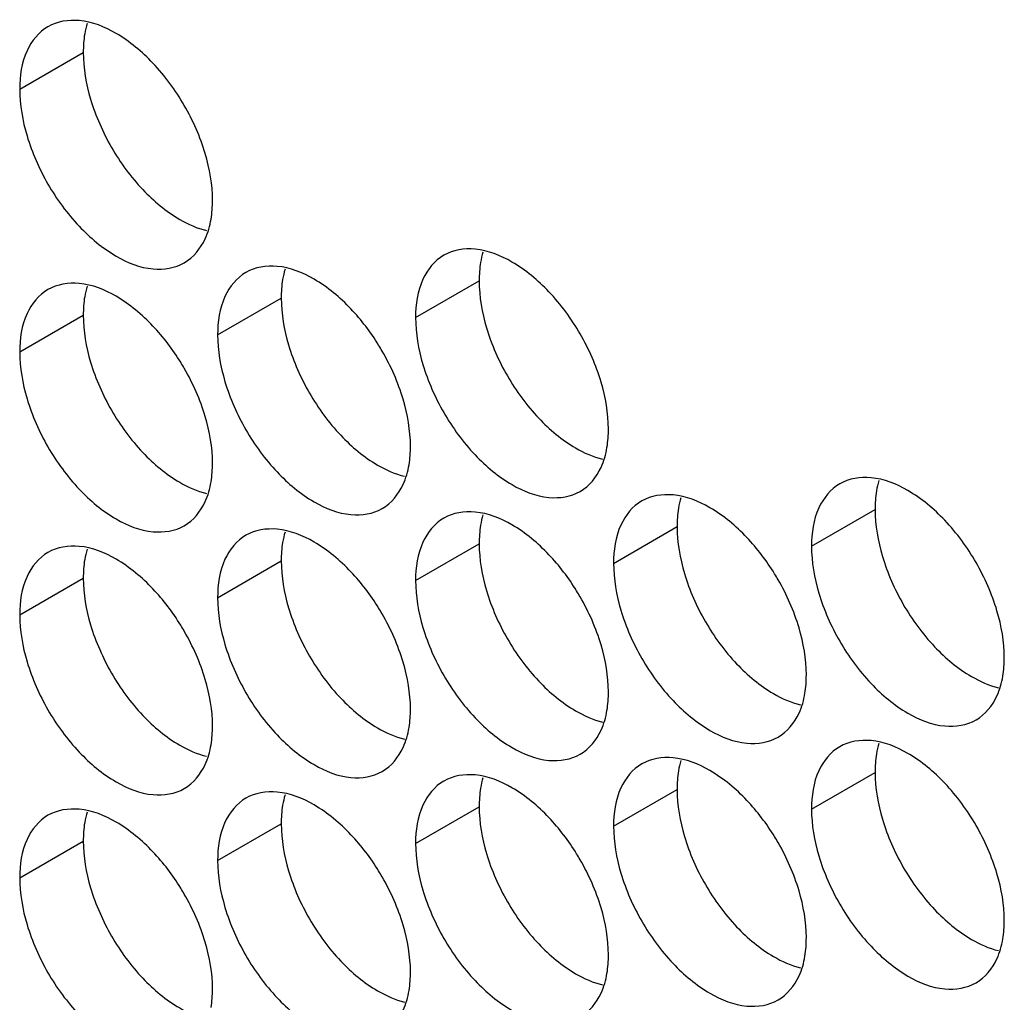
# Model space of a CAD drawing. Header units: inches. Extents: x 0 to 34, y 0 to 22.
# Tile 53 of 118: x 15.136 to 15.305, y 15.064 to 15.234. Entities that reach past the tile are written whole.
import ezdxf

# ---------------------------------------------------------------- set-up
doc = ezdxf.new("R2010")
doc.units = ezdxf.units.IN
doc.header["$LTSCALE"] = 1.87
doc.header["$MEASUREMENT"] = 0
doc.layers.get('0').update_dxf_attribs({"linetype": 'CONTINUOUS'})

msp = doc.modelspace()

# ---------------------------------------------------------------- linework, layer by layer
at = {"color": 7, "linetype": 'CONTINUOUS'}
for p, q in [((15.13554, 15.22189), (15.1465, 15.22822)), ((15.20377, 15.1825), (15.21473, 15.18882)), ((15.16965, 15.17954), (15.18061, 15.18587)), ((15.13554, 15.17658), (15.1465, 15.18291)), ((15.27201, 15.1431), (15.28297, 15.14943)), ((15.23789, 15.14014), (15.24885, 15.14647)), ((15.20377, 15.13718), (15.21473, 15.14351)), ((15.16965, 15.13422), (15.18061, 15.14055)), ((15.13554, 15.13127), (15.1465, 15.13759)), ((15.27201, 15.09778), (15.28297, 15.10411)), ((15.23789, 15.09482), (15.24885, 15.10115)), ((15.20377, 15.09187), (15.21473, 15.0982)), ((15.16965, 15.08891), (15.18061, 15.09524)), ((15.13554, 15.08595), (15.1465, 15.09228))]:
    msp.add_line(p, q, dxfattribs=at)
for points in [[(15.14579, 15.2337), (15.14394, 15.23386), (15.14199, 15.23357), (15.1404, 15.23265)], [(15.13554, 15.22189), (15.13554, 15.21917), (15.13602, 15.21644), (15.1368, 15.21382)], [(15.16877, 15.2027), (15.16877, 15.20543), (15.16829, 15.20815), (15.16751, 15.21078)], [(15.16853, 15.1995), (15.1687, 15.20056), (15.16877, 15.20164), (15.16877, 15.2027)], [(15.21403, 15.1943), (15.21218, 15.19446), (15.21023, 15.19417), (15.20864, 15.19325)], [(15.17991, 15.19134), (15.17806, 15.1915), (15.17611, 15.19121), (15.17452, 15.19029)], [(15.14579, 15.18838), (15.14394, 15.18854), (15.14199, 15.18825), (15.1404, 15.18734)], [(15.1974, 15.17776), (15.19603, 15.17999), (15.19444, 15.18209), (15.19263, 15.184)], [(15.20377, 15.1825), (15.20377, 15.17977), (15.20426, 15.17705), (15.20504, 15.17442)], [(15.16329, 15.1748), (15.16191, 15.17704), (15.16032, 15.17914), (15.15851, 15.18104)], [(15.16965, 15.17954), (15.16965, 15.17681), (15.17014, 15.17409), (15.17092, 15.17146)], [(15.13554, 15.17658), (15.13554, 15.17386), (15.13602, 15.17113), (15.1368, 15.16851)], [(15.23701, 15.16331), (15.23701, 15.16603), (15.23652, 15.16876), (15.23574, 15.17138)], [(15.20289, 15.16035), (15.20289, 15.16307), (15.2024, 15.1658), (15.20162, 15.16842)], [(15.16877, 15.15739), (15.16877, 15.16011), (15.16829, 15.16284), (15.16751, 15.16546)], [(15.23676, 15.1601), (15.23694, 15.16116), (15.23701, 15.16224), (15.23701, 15.16331)], [(15.20265, 15.15714), (15.20282, 15.1582), (15.20289, 15.15928), (15.20289, 15.16035)], [(15.16853, 15.15418), (15.1687, 15.15524), (15.16877, 15.15632), (15.16877, 15.15739)], [(15.28227, 15.1549), (15.28041, 15.15506), (15.27846, 15.15477), (15.27687, 15.15385)], [(15.24815, 15.15194), (15.24629, 15.1521), (15.24435, 15.15181), (15.24276, 15.1509)], [(15.21403, 15.14898), (15.21218, 15.14915), (15.21023, 15.14885), (15.20864, 15.14794)], [(15.17991, 15.14603), (15.17806, 15.14619), (15.17611, 15.1459), (15.17452, 15.14498)], [(15.26564, 15.13836), (15.26426, 15.14059), (15.26267, 15.1427), (15.26087, 15.1446)], [(15.14579, 15.14307), (15.14394, 15.14323), (15.14199, 15.14294), (15.1404, 15.14202)], [(15.27201, 15.1431), (15.27201, 15.14037), (15.27249, 15.13765), (15.27327, 15.13502)], [(15.23152, 15.1354), (15.23014, 15.13764), (15.22855, 15.13974), (15.22675, 15.14164)], [(15.23789, 15.14014), (15.23789, 15.13742), (15.23838, 15.13469), (15.23916, 15.13207)], [(15.1974, 15.13245), (15.19603, 15.13468), (15.19444, 15.13678), (15.19263, 15.13868)], [(15.20377, 15.13718), (15.20377, 15.13446), (15.20426, 15.13173), (15.20504, 15.12911)], [(15.16329, 15.12949), (15.16191, 15.13172), (15.16032, 15.13382), (15.15851, 15.13573)], [(15.16965, 15.13422), (15.16965, 15.1315), (15.17014, 15.12877), (15.17092, 15.12615)], [(15.13554, 15.13127), (15.13554, 15.12854), (15.13602, 15.12582), (15.1368, 15.12319)], [(15.30524, 15.12391), (15.30524, 15.12663), (15.30476, 15.12936), (15.30398, 15.13198)], [(15.27112, 15.12095), (15.27112, 15.12367), (15.27064, 15.1264), (15.26986, 15.12902)], [(15.23701, 15.11799), (15.23701, 15.12072), (15.23652, 15.12344), (15.23574, 15.12607)], [(15.20289, 15.11503), (15.20289, 15.11776), (15.2024, 15.12048), (15.20162, 15.12311)], [(15.305, 15.1207), (15.30517, 15.12176), (15.30524, 15.12284), (15.30524, 15.12391)], [(15.27088, 15.11774), (15.27106, 15.1188), (15.27112, 15.11988), (15.27112, 15.12095)], [(15.16877, 15.11208), (15.16877, 15.1148), (15.16829, 15.11753), (15.16751, 15.12015)], [(15.23676, 15.11479), (15.23694, 15.11585), (15.23701, 15.11693), (15.23701, 15.11799)], [(15.20265, 15.11183), (15.20282, 15.11289), (15.20289, 15.11397), (15.20289, 15.11503)], [(15.16853, 15.10887), (15.1687, 15.10993), (15.16877, 15.11101), (15.16877, 15.11208)], [(15.28227, 15.10959), (15.28041, 15.10975), (15.27846, 15.10946), (15.27687, 15.10854)], [(15.24815, 15.10663), (15.24629, 15.10679), (15.24435, 15.1065), (15.24276, 15.10558)], [(15.21403, 15.10367), (15.21218, 15.10383), (15.21023, 15.10354), (15.20864, 15.10262)], [(15.17991, 15.10071), (15.17806, 15.10087), (15.17611, 15.10058), (15.17452, 15.09967)], [(15.26564, 15.09305), (15.26426, 15.09528), (15.26267, 15.09738), (15.26087, 15.09929)], [(15.14579, 15.09776), (15.14394, 15.09792), (15.14199, 15.09762), (15.1404, 15.09671)], [(15.27201, 15.09778), (15.27201, 15.09506), (15.27249, 15.09233), (15.27327, 15.08971)], [(15.23152, 15.09009), (15.23014, 15.09232), (15.22855, 15.09442), (15.22675, 15.09633)], [(15.23789, 15.09482), (15.23789, 15.0921), (15.23838, 15.08938), (15.23916, 15.08675)], [(15.1974, 15.08713), (15.19603, 15.08937), (15.19444, 15.09147), (15.19263, 15.09337)], [(15.16329, 15.08418), (15.16191, 15.08641), (15.16032, 15.08851), (15.15851, 15.09041)], [(15.20377, 15.09187), (15.20377, 15.08914), (15.20426, 15.08642), (15.20504, 15.08379)], [(15.16965, 15.08891), (15.16965, 15.08619), (15.17014, 15.08346), (15.17092, 15.08084)], [(15.13554, 15.08595), (15.13554, 15.08323), (15.13602, 15.0805), (15.1368, 15.07788)], [(15.30524, 15.07859), (15.30524, 15.08132), (15.30476, 15.08404), (15.30398, 15.08667)], [(15.27112, 15.07564), (15.27112, 15.07836), (15.27064, 15.08109), (15.26986, 15.08371)], [(15.23701, 15.07268), (15.23701, 15.0754), (15.23652, 15.07813), (15.23574, 15.08075)], [(15.305, 15.07539), (15.30517, 15.07645), (15.30524, 15.07753), (15.30524, 15.07859)], [(15.20289, 15.06972), (15.20289, 15.07244), (15.2024, 15.07517), (15.20162, 15.07779)], [(15.27088, 15.07243), (15.27106, 15.07349), (15.27112, 15.07457), (15.27112, 15.07564)], [(15.16877, 15.06676), (15.16877, 15.06949), (15.16829, 15.07221), (15.16751, 15.07484)], [(15.23676, 15.06947), (15.23694, 15.07053), (15.23701, 15.07161), (15.23701, 15.07268)], [(15.20265, 15.06651), (15.20282, 15.06757), (15.20289, 15.06865), (15.20289, 15.06972)], [(15.16853, 15.06356), (15.1687, 15.06462), (15.16877, 15.0657), (15.16877, 15.06676)]]:
    msp.add_open_spline(points, degree=3, dxfattribs=at)
for points, knots in [([(15.15851, 15.22635), (15.15663, 15.22834), (15.15279, 15.23156), (15.14807, 15.2335), (15.14579, 15.2337)], [0, 0, 0, 0, 0.548282, 1, 1, 1, 1]), ([(15.1404, 15.23265), (15.13882, 15.23174), (15.13608, 15.22831), (15.13554, 15.22414), (15.13554, 15.22189)], [0, 0, 0, 0, 0.44922, 1, 1, 1, 1]), ([(15.16751, 15.21078), (15.16664, 15.21368), (15.16419, 15.21924), (15.16059, 15.22416), (15.15851, 15.22635)], [0, 0, 0, 0, 0.499997, 1, 1, 1, 1]), ([(15.1368, 15.21382), (15.13767, 15.21091), (15.14012, 15.20536), (15.14534, 15.19822), (15.15152, 15.19304), (15.15798, 15.19038), (15.16232, 15.19103), (15.1639, 15.19195)], [0, 0, 0, 0, 0.235115, 0.470233, 0.682481, 0.857347, 1, 1, 1, 1]), ([(15.1639, 15.19195), (15.16549, 15.19286), (15.16751, 15.19539), (15.16833, 15.19833), (15.16853, 15.1995)], [0, 0, 0, 0, 0.608607, 1, 1, 1, 1]), ([(15.22675, 15.18696), (15.22487, 15.18894), (15.22102, 15.19216), (15.2163, 15.1941), (15.21403, 15.1943)], [0, 0, 0, 0, 0.548282, 1, 1, 1, 1]), ([(15.20864, 15.19325), (15.20705, 15.19234), (15.20432, 15.18891), (15.20377, 15.18474), (15.20377, 15.1825)], [0, 0, 0, 0, 0.44922, 1, 1, 1, 1]), ([(15.19263, 15.184), (15.19075, 15.18598), (15.18691, 15.18921), (15.18219, 15.19114), (15.17991, 15.19134)], [0, 0, 0, 0, 0.548282, 1, 1, 1, 1]), ([(15.17452, 15.19029), (15.17293, 15.18938), (15.1702, 15.18595), (15.16965, 15.18178), (15.16965, 15.17954)], [0, 0, 0, 0, 0.44922, 1, 1, 1, 1]), ([(15.1404, 15.18734), (15.13882, 15.18642), (15.13608, 15.18299), (15.13554, 15.17882), (15.13554, 15.17658)], [0, 0, 0, 0, 0.44922, 1, 1, 1, 1]), ([(15.15851, 15.18104), (15.15663, 15.18302), (15.15279, 15.18625), (15.14807, 15.18819), (15.14579, 15.18838)], [0, 0, 0, 0, 0.548282, 1, 1, 1, 1]), ([(15.23574, 15.17138), (15.23488, 15.17429), (15.23243, 15.17985), (15.22883, 15.18476), (15.22675, 15.18696)], [0, 0, 0, 0, 0.499997, 1, 1, 1, 1]), ([(15.20162, 15.16842), (15.20076, 15.17133), (15.19937, 15.17448), (15.19761, 15.17742), (15.1974, 15.17776)], [0, 0, 0, 0, 0.882712, 1, 1, 1, 1]), ([(15.16751, 15.16546), (15.16664, 15.16837), (15.16525, 15.17152), (15.1635, 15.17446), (15.16329, 15.1748)], [0, 0, 0, 0, 0.882712, 1, 1, 1, 1]), ([(15.20504, 15.17442), (15.2059, 15.17152), (15.20835, 15.16596), (15.21357, 15.15882), (15.21976, 15.15364), (15.22621, 15.15098), (15.23055, 15.15163), (15.23214, 15.15255)], [0, 0, 0, 0, 0.235115, 0.470233, 0.682481, 0.857347, 1, 1, 1, 1]), ([(15.17092, 15.17146), (15.17178, 15.16856), (15.17424, 15.163), (15.17945, 15.15587), (15.18564, 15.15068), (15.1921, 15.14803), (15.19643, 15.14868), (15.19802, 15.14959)], [0, 0, 0, 0, 0.235115, 0.470233, 0.682481, 0.857347, 1, 1, 1, 1]), ([(15.1368, 15.16851), (15.13767, 15.1656), (15.14012, 15.16004), (15.14534, 15.15291), (15.15152, 15.14772), (15.15798, 15.14507), (15.16232, 15.14572), (15.1639, 15.14663)], [0, 0, 0, 0, 0.235115, 0.470233, 0.682481, 0.857347, 1, 1, 1, 1]), ([(15.23214, 15.15255), (15.23373, 15.15347), (15.23574, 15.15599), (15.23657, 15.15893), (15.23676, 15.1601)], [0, 0, 0, 0, 0.608607, 1, 1, 1, 1]), ([(15.19802, 15.14959), (15.19961, 15.15051), (15.20163, 15.15304), (15.20245, 15.15597), (15.20265, 15.15714)], [0, 0, 0, 0, 0.608607, 1, 1, 1, 1]), ([(15.29498, 15.14756), (15.29311, 15.14954), (15.28926, 15.15276), (15.28454, 15.1547), (15.28227, 15.1549)], [0, 0, 0, 0, 0.548282, 1, 1, 1, 1]), ([(15.1639, 15.14663), (15.16549, 15.14755), (15.16751, 15.15008), (15.16833, 15.15301), (15.16853, 15.15418)], [0, 0, 0, 0, 0.608607, 1, 1, 1, 1]), ([(15.27687, 15.15385), (15.27529, 15.15294), (15.27255, 15.14951), (15.27201, 15.14534), (15.27201, 15.1431)], [0, 0, 0, 0, 0.44922, 1, 1, 1, 1]), ([(15.26087, 15.1446), (15.25899, 15.14658), (15.25514, 15.14981), (15.25042, 15.15175), (15.24815, 15.15194)], [0, 0, 0, 0, 0.548282, 1, 1, 1, 1]), ([(15.24276, 15.1509), (15.24117, 15.14998), (15.23844, 15.14655), (15.23789, 15.14238), (15.23789, 15.14014)], [0, 0, 0, 0, 0.44922, 1, 1, 1, 1]), ([(15.20864, 15.14794), (15.20705, 15.14702), (15.20432, 15.1436), (15.20377, 15.13943), (15.20377, 15.13718)], [0, 0, 0, 0, 0.44922, 1, 1, 1, 1]), ([(15.22675, 15.14164), (15.22487, 15.14362), (15.22102, 15.14685), (15.2163, 15.14879), (15.21403, 15.14898)], [0, 0, 0, 0, 0.548282, 1, 1, 1, 1]), ([(15.30398, 15.13198), (15.30311, 15.13489), (15.30066, 15.14045), (15.29707, 15.14536), (15.29498, 15.14756)], [0, 0, 0, 0, 0.499997, 1, 1, 1, 1]), ([(15.17452, 15.14498), (15.17293, 15.14406), (15.1702, 15.14064), (15.16965, 15.13647), (15.16965, 15.13422)], [0, 0, 0, 0, 0.44922, 1, 1, 1, 1]), ([(15.19263, 15.13868), (15.19075, 15.14067), (15.18691, 15.14389), (15.18219, 15.14583), (15.17991, 15.14603)], [0, 0, 0, 0, 0.548282, 1, 1, 1, 1]), ([(15.15851, 15.13573), (15.15663, 15.13771), (15.15279, 15.14093), (15.14807, 15.14287), (15.14579, 15.14307)], [0, 0, 0, 0, 0.548282, 1, 1, 1, 1]), ([(15.1404, 15.14202), (15.13882, 15.14111), (15.13608, 15.13768), (15.13554, 15.13351), (15.13554, 15.13127)], [0, 0, 0, 0, 0.44922, 1, 1, 1, 1]), ([(15.26986, 15.12902), (15.269, 15.13193), (15.26761, 15.13508), (15.26585, 15.13802), (15.26564, 15.13836)], [0, 0, 0, 0, 0.882712, 1, 1, 1, 1]), ([(15.23574, 15.12607), (15.23488, 15.12897), (15.23349, 15.13212), (15.23173, 15.13506), (15.23152, 15.1354)], [0, 0, 0, 0, 0.882712, 1, 1, 1, 1]), ([(15.27327, 15.13502), (15.27414, 15.13212), (15.27659, 15.12656), (15.28181, 15.11942), (15.28799, 15.11424), (15.29445, 15.11159), (15.29879, 15.11224), (15.30038, 15.11315)], [0, 0, 0, 0, 0.235115, 0.470233, 0.682481, 0.857347, 1, 1, 1, 1]), ([(15.20162, 15.12311), (15.20076, 15.12601), (15.19937, 15.12916), (15.19761, 15.13211), (15.1974, 15.13245)], [0, 0, 0, 0, 0.882712, 1, 1, 1, 1]), ([(15.23916, 15.13207), (15.24002, 15.12916), (15.24247, 15.1236), (15.24769, 15.11647), (15.25387, 15.11128), (15.26033, 15.10863), (15.26467, 15.10928), (15.26626, 15.11019)], [0, 0, 0, 0, 0.235115, 0.470233, 0.682481, 0.857347, 1, 1, 1, 1]), ([(15.16751, 15.12015), (15.16664, 15.12306), (15.16525, 15.1262), (15.1635, 15.12915), (15.16329, 15.12949)], [0, 0, 0, 0, 0.882712, 1, 1, 1, 1]), ([(15.20504, 15.12911), (15.2059, 15.1262), (15.20835, 15.12064), (15.21357, 15.11351), (15.21976, 15.10832), (15.22621, 15.10567), (15.23055, 15.10632), (15.23214, 15.10724)], [0, 0, 0, 0, 0.235115, 0.470233, 0.682481, 0.857347, 1, 1, 1, 1]), ([(15.17092, 15.12615), (15.17178, 15.12324), (15.17424, 15.11768), (15.17945, 15.11055), (15.18564, 15.10537), (15.1921, 15.10271), (15.19643, 15.10336), (15.19802, 15.10428)], [0, 0, 0, 0, 0.235115, 0.470233, 0.682481, 0.857347, 1, 1, 1, 1]), ([(15.1368, 15.12319), (15.13767, 15.12029), (15.14012, 15.11473), (15.14534, 15.10759), (15.15152, 15.10241), (15.15798, 15.09976), (15.16232, 15.1004), (15.1639, 15.10132)], [0, 0, 0, 0, 0.235115, 0.470233, 0.682481, 0.857347, 1, 1, 1, 1]), ([(15.30038, 15.11315), (15.30196, 15.11407), (15.30398, 15.1166), (15.30481, 15.11953), (15.305, 15.1207)], [0, 0, 0, 0, 0.608607, 1, 1, 1, 1]), ([(15.26626, 15.11019), (15.26785, 15.11111), (15.26986, 15.11364), (15.27069, 15.11657), (15.27088, 15.11774)], [0, 0, 0, 0, 0.608607, 1, 1, 1, 1]), ([(15.23214, 15.10724), (15.23373, 15.10815), (15.23574, 15.11068), (15.23657, 15.11362), (15.23676, 15.11479)], [0, 0, 0, 0, 0.608607, 1, 1, 1, 1]), ([(15.19802, 15.10428), (15.19961, 15.10519), (15.20163, 15.10772), (15.20245, 15.11066), (15.20265, 15.11183)], [0, 0, 0, 0, 0.608607, 1, 1, 1, 1]), ([(15.29498, 15.10224), (15.29311, 15.10423), (15.28926, 15.10745), (15.28454, 15.10939), (15.28227, 15.10959)], [0, 0, 0, 0, 0.548282, 1, 1, 1, 1]), ([(15.1639, 15.10132), (15.16549, 15.10224), (15.16751, 15.10477), (15.16833, 15.1077), (15.16853, 15.10887)], [0, 0, 0, 0, 0.608607, 1, 1, 1, 1]), ([(15.27687, 15.10854), (15.27529, 15.10762), (15.27255, 15.1042), (15.27201, 15.10003), (15.27201, 15.09778)], [0, 0, 0, 0, 0.44922, 1, 1, 1, 1]), ([(15.24276, 15.10558), (15.24117, 15.10467), (15.23844, 15.10124), (15.23789, 15.09707), (15.23789, 15.09482)], [0, 0, 0, 0, 0.44922, 1, 1, 1, 1]), ([(15.26087, 15.09929), (15.25899, 15.10127), (15.25514, 15.10449), (15.25042, 15.10643), (15.24815, 15.10663)], [0, 0, 0, 0, 0.548282, 1, 1, 1, 1]), ([(15.20864, 15.10262), (15.20705, 15.10171), (15.20432, 15.09828), (15.20377, 15.09411), (15.20377, 15.09187)], [0, 0, 0, 0, 0.44922, 1, 1, 1, 1]), ([(15.22675, 15.09633), (15.22487, 15.09831), (15.22102, 15.10153), (15.2163, 15.10347), (15.21403, 15.10367)], [0, 0, 0, 0, 0.548282, 1, 1, 1, 1]), ([(15.30398, 15.08667), (15.30311, 15.08957), (15.30066, 15.09513), (15.29707, 15.10005), (15.29498, 15.10224)], [0, 0, 0, 0, 0.499997, 1, 1, 1, 1]), ([(15.19263, 15.09337), (15.19075, 15.09535), (15.18691, 15.09858), (15.18219, 15.10052), (15.17991, 15.10071)], [0, 0, 0, 0, 0.548282, 1, 1, 1, 1]), ([(15.17452, 15.09967), (15.17293, 15.09875), (15.1702, 15.09532), (15.16965, 15.09115), (15.16965, 15.08891)], [0, 0, 0, 0, 0.44922, 1, 1, 1, 1]), ([(15.15851, 15.09041), (15.15663, 15.09239), (15.15279, 15.09562), (15.14807, 15.09756), (15.14579, 15.09776)], [0, 0, 0, 0, 0.548282, 1, 1, 1, 1]), ([(15.1404, 15.09671), (15.13882, 15.09579), (15.13608, 15.09237), (15.13554, 15.0882), (15.13554, 15.08595)], [0, 0, 0, 0, 0.44922, 1, 1, 1, 1]), ([(15.26986, 15.08371), (15.269, 15.08661), (15.26761, 15.08976), (15.26585, 15.09271), (15.26564, 15.09305)], [0, 0, 0, 0, 0.882712, 1, 1, 1, 1]), ([(15.23574, 15.08075), (15.23488, 15.08366), (15.23349, 15.08681), (15.23173, 15.08975), (15.23152, 15.09009)], [0, 0, 0, 0, 0.882712, 1, 1, 1, 1]), ([(15.27327, 15.08971), (15.27414, 15.0868), (15.27659, 15.08124), (15.28181, 15.07411), (15.28799, 15.06893), (15.29445, 15.06627), (15.29879, 15.06692), (15.30038, 15.06784)], [0, 0, 0, 0, 0.235115, 0.470233, 0.682481, 0.857347, 1, 1, 1, 1]), ([(15.20162, 15.07779), (15.20076, 15.0807), (15.19937, 15.08385), (15.19761, 15.08679), (15.1974, 15.08713)], [0, 0, 0, 0, 0.882712, 1, 1, 1, 1]), ([(15.23916, 15.08675), (15.24002, 15.08385), (15.24247, 15.07829), (15.24769, 15.07115), (15.25387, 15.06597), (15.26033, 15.06331), (15.26467, 15.06396), (15.26626, 15.06488)], [0, 0, 0, 0, 0.235115, 0.470233, 0.682481, 0.857347, 1, 1, 1, 1]), ([(15.16751, 15.07484), (15.16664, 15.07774), (15.16525, 15.08089), (15.1635, 15.08383), (15.16329, 15.08418)], [0, 0, 0, 0, 0.882712, 1, 1, 1, 1]), ([(15.20504, 15.08379), (15.2059, 15.08089), (15.20835, 15.07533), (15.21357, 15.06819), (15.21976, 15.06301), (15.22621, 15.06036), (15.23055, 15.06101), (15.23214, 15.06192)], [0, 0, 0, 0, 0.235115, 0.470233, 0.682481, 0.857347, 1, 1, 1, 1]), ([(15.17092, 15.08084), (15.17178, 15.07793), (15.17424, 15.07237), (15.17945, 15.06524), (15.18564, 15.06005), (15.1921, 15.0574), (15.19643, 15.05805), (15.19802, 15.05896)], [0, 0, 0, 0, 0.235115, 0.470233, 0.682481, 0.857347, 1, 1, 1, 1]), ([(15.1368, 15.07788), (15.13767, 15.07497), (15.14012, 15.06941), (15.14534, 15.06228), (15.15152, 15.05709), (15.15798, 15.05444), (15.16232, 15.05509), (15.1639, 15.05601)], [0, 0, 0, 0, 0.235115, 0.470233, 0.682481, 0.857347, 1, 1, 1, 1]), ([(15.30038, 15.06784), (15.30196, 15.06875), (15.30398, 15.07128), (15.30481, 15.07422), (15.305, 15.07539)], [0, 0, 0, 0, 0.608607, 1, 1, 1, 1]), ([(15.26626, 15.06488), (15.26785, 15.06579), (15.26986, 15.06832), (15.27069, 15.07126), (15.27088, 15.07243)], [0, 0, 0, 0, 0.608607, 1, 1, 1, 1]), ([(15.23214, 15.06192), (15.23373, 15.06284), (15.23574, 15.06537), (15.23657, 15.0683), (15.23676, 15.06947)], [0, 0, 0, 0, 0.608607, 1, 1, 1, 1]), ([(15.19802, 15.05896), (15.19961, 15.05988), (15.20163, 15.06241), (15.20245, 15.06534), (15.20265, 15.06651)], [0, 0, 0, 0, 0.608607, 1, 1, 1, 1])]:
    msp.add_open_spline(points, degree=3, knots=knots, dxfattribs=at)
at = {"color": 3, "linetype": 'CONTINUOUS'}
for points in [[(15.14715, 15.23321), (15.14697, 15.23263), (15.14684, 15.23203), (15.14674, 15.23143)], [(15.14674, 15.23143), (15.14656, 15.23037), (15.1465, 15.22929), (15.1465, 15.22822)], [(15.1465, 15.22822), (15.1465, 15.2255), (15.14698, 15.22277), (15.14776, 15.22015)], [(15.21538, 15.19381), (15.21521, 15.19323), (15.21507, 15.19263), (15.21498, 15.19203)], [(15.18127, 15.19086), (15.18109, 15.19027), (15.18096, 15.18967), (15.18086, 15.18907)], [(15.21498, 15.19203), (15.2148, 15.19097), (15.21473, 15.18989), (15.21473, 15.18882)], [(15.18086, 15.18907), (15.18068, 15.18801), (15.18061, 15.18693), (15.18061, 15.18587)], [(15.21473, 15.18882), (15.21473, 15.1861), (15.21522, 15.18337), (15.216, 15.18075)], [(15.14715, 15.1879), (15.14697, 15.18731), (15.14684, 15.18672), (15.14674, 15.18611)], [(15.14674, 15.18611), (15.14656, 15.18505), (15.1465, 15.18397), (15.1465, 15.18291)], [(15.18061, 15.18587), (15.18061, 15.18314), (15.1811, 15.18042), (15.18188, 15.17779)], [(15.1465, 15.18291), (15.1465, 15.18018), (15.14698, 15.17746), (15.14776, 15.17484)], [(15.28362, 15.15442), (15.28344, 15.15383), (15.28331, 15.15323), (15.28321, 15.15263)], [(15.2495, 15.15146), (15.24933, 15.15087), (15.24919, 15.15028), (15.24909, 15.14967)], [(15.28321, 15.15263), (15.28304, 15.15157), (15.28297, 15.15049), (15.28297, 15.14943)], [(15.24909, 15.14967), (15.24892, 15.14861), (15.24885, 15.14753), (15.24885, 15.14647)], [(15.21538, 15.1485), (15.21521, 15.14792), (15.21507, 15.14732), (15.21498, 15.14672)], [(15.28297, 15.14943), (15.28297, 15.1467), (15.28345, 15.14398), (15.28423, 15.14135)], [(15.21498, 15.14672), (15.2148, 15.14566), (15.21473, 15.14458), (15.21473, 15.14351)], [(15.24885, 15.14647), (15.24885, 15.14374), (15.24934, 15.14102), (15.25012, 15.13839)], [(15.18127, 15.14554), (15.18109, 15.14496), (15.18096, 15.14436), (15.18086, 15.14376)], [(15.18086, 15.14376), (15.18068, 15.1427), (15.18061, 15.14162), (15.18061, 15.14055)], [(15.21473, 15.14351), (15.21473, 15.14079), (15.21522, 15.13806), (15.216, 15.13544)], [(15.14715, 15.14258), (15.14697, 15.142), (15.14684, 15.1414), (15.14674, 15.1408)], [(15.14674, 15.1408), (15.14656, 15.13974), (15.1465, 15.13866), (15.1465, 15.13759)], [(15.18061, 15.14055), (15.18061, 15.13783), (15.1811, 15.1351), (15.18188, 15.13248)], [(15.1465, 15.13759), (15.1465, 15.13487), (15.14698, 15.13214), (15.14776, 15.12952)], [(15.28362, 15.1091), (15.28344, 15.10852), (15.28331, 15.10792), (15.28321, 15.10732)], [(15.28321, 15.10732), (15.28304, 15.10626), (15.28297, 15.10518), (15.28297, 15.10411)], [(15.2495, 15.10614), (15.24933, 15.10556), (15.24919, 15.10496), (15.24909, 15.10436)], [(15.24909, 15.10436), (15.24892, 15.1033), (15.24885, 15.10222), (15.24885, 15.10115)], [(15.28297, 15.10411), (15.28297, 15.10139), (15.28345, 15.09866), (15.28423, 15.09604)], [(15.21538, 15.10319), (15.21521, 15.1026), (15.21507, 15.102), (15.21498, 15.1014)], [(15.21498, 15.1014), (15.2148, 15.10034), (15.21473, 15.09926), (15.21473, 15.0982)], [(15.24885, 15.10115), (15.24885, 15.09843), (15.24934, 15.0957), (15.25012, 15.09308)], [(15.18127, 15.10023), (15.18109, 15.09964), (15.18096, 15.09905), (15.18086, 15.09844)], [(15.14715, 15.09727), (15.14697, 15.09669), (15.14684, 15.09609), (15.14674, 15.09549)], [(15.18086, 15.09844), (15.18068, 15.09738), (15.18061, 15.0963), (15.18061, 15.09524)], [(15.21473, 15.0982), (15.21473, 15.09547), (15.21522, 15.09275), (15.216, 15.09012)], [(15.14674, 15.09549), (15.14656, 15.09443), (15.1465, 15.09335), (15.1465, 15.09228)], [(15.18061, 15.09524), (15.18061, 15.09251), (15.1811, 15.08979), (15.18188, 15.08716)], [(15.1465, 15.09228), (15.1465, 15.08956), (15.14698, 15.08683), (15.14776, 15.08421)]]:
    msp.add_open_spline(points, degree=3, dxfattribs=at)
for points, knots in [([(15.14776, 15.22015), (15.14863, 15.21724), (15.15108, 15.21168), (15.15467, 15.20677), (15.15675, 15.20457)], [0, 0, 0, 0, 0.499997, 1, 1, 1, 1]), ([(15.15675, 15.20457), (15.15863, 15.20259), (15.16204, 15.19974), (15.16612, 15.19789), (15.16776, 15.19751)], [0, 0, 0, 0, 0.619597, 1, 1, 1, 1]), ([(15.216, 15.18075), (15.21686, 15.17784), (15.21931, 15.17228), (15.22291, 15.16737), (15.22499, 15.16517)], [0, 0, 0, 0, 0.499997, 1, 1, 1, 1]), ([(15.18188, 15.17779), (15.18274, 15.17489), (15.1852, 15.16933), (15.18879, 15.16441), (15.19087, 15.16222)], [0, 0, 0, 0, 0.499997, 1, 1, 1, 1]), ([(15.14776, 15.17484), (15.14863, 15.17193), (15.15108, 15.16637), (15.15467, 15.16145), (15.15675, 15.15926)], [0, 0, 0, 0, 0.499997, 1, 1, 1, 1]), ([(15.22499, 15.16517), (15.22687, 15.16319), (15.23027, 15.16034), (15.23436, 15.15849), (15.236, 15.15811)], [0, 0, 0, 0, 0.619597, 1, 1, 1, 1]), ([(15.19087, 15.16222), (15.19275, 15.16023), (15.19616, 15.15738), (15.20024, 15.15553), (15.20188, 15.15515)], [0, 0, 0, 0, 0.619597, 1, 1, 1, 1]), ([(15.15675, 15.15926), (15.15863, 15.15728), (15.16204, 15.15442), (15.16612, 15.15258), (15.16776, 15.15219)], [0, 0, 0, 0, 0.619597, 1, 1, 1, 1]), ([(15.28423, 15.14135), (15.2851, 15.13845), (15.28755, 15.13289), (15.29115, 15.12797), (15.29323, 15.12578)], [0, 0, 0, 0, 0.499997, 1, 1, 1, 1]), ([(15.25012, 15.13839), (15.25098, 15.13549), (15.25343, 15.12993), (15.25703, 15.12501), (15.25911, 15.12282)], [0, 0, 0, 0, 0.499997, 1, 1, 1, 1]), ([(15.216, 15.13544), (15.21686, 15.13253), (15.21931, 15.12697), (15.22291, 15.12206), (15.22499, 15.11986)], [0, 0, 0, 0, 0.499997, 1, 1, 1, 1]), ([(15.18188, 15.13248), (15.18274, 15.12957), (15.1852, 15.12401), (15.18879, 15.1191), (15.19087, 15.1169)], [0, 0, 0, 0, 0.499997, 1, 1, 1, 1]), ([(15.14776, 15.12952), (15.14863, 15.12662), (15.15108, 15.12106), (15.15467, 15.11614), (15.15675, 15.11394)], [0, 0, 0, 0, 0.499997, 1, 1, 1, 1]), ([(15.29323, 15.12578), (15.2951, 15.12379), (15.29851, 15.12094), (15.3026, 15.11909), (15.30423, 15.11871)], [0, 0, 0, 0, 0.619597, 1, 1, 1, 1]), ([(15.25911, 15.12282), (15.26099, 15.12084), (15.26439, 15.11798), (15.26848, 15.11613), (15.27012, 15.11575)], [0, 0, 0, 0, 0.619597, 1, 1, 1, 1]), ([(15.22499, 15.11986), (15.22687, 15.11788), (15.23027, 15.11502), (15.23436, 15.11318), (15.236, 15.11279)], [0, 0, 0, 0, 0.619597, 1, 1, 1, 1]), ([(15.19087, 15.1169), (15.19275, 15.11492), (15.19616, 15.11207), (15.20024, 15.11022), (15.20188, 15.10983)], [0, 0, 0, 0, 0.619597, 1, 1, 1, 1]), ([(15.15675, 15.11394), (15.15863, 15.11196), (15.16204, 15.10911), (15.16612, 15.10726), (15.16776, 15.10688)], [0, 0, 0, 0, 0.619597, 1, 1, 1, 1]), ([(15.28423, 15.09604), (15.2851, 15.09313), (15.28755, 15.08757), (15.29115, 15.08266), (15.29323, 15.08046)], [0, 0, 0, 0, 0.499997, 1, 1, 1, 1]), ([(15.25012, 15.09308), (15.25098, 15.09017), (15.25343, 15.08461), (15.25703, 15.0797), (15.25911, 15.0775)], [0, 0, 0, 0, 0.499997, 1, 1, 1, 1]), ([(15.216, 15.09012), (15.21686, 15.08722), (15.21931, 15.08166), (15.22291, 15.07674), (15.22499, 15.07455)], [0, 0, 0, 0, 0.499997, 1, 1, 1, 1]), ([(15.18188, 15.08716), (15.18274, 15.08426), (15.1852, 15.0787), (15.18879, 15.07378), (15.19087, 15.07159)], [0, 0, 0, 0, 0.499997, 1, 1, 1, 1]), ([(15.14776, 15.08421), (15.14863, 15.0813), (15.15108, 15.07574), (15.15467, 15.07083), (15.15675, 15.06863)], [0, 0, 0, 0, 0.499997, 1, 1, 1, 1]), ([(15.29323, 15.08046), (15.2951, 15.07848), (15.29851, 15.07563), (15.3026, 15.07378), (15.30423, 15.07339)], [0, 0, 0, 0, 0.619597, 1, 1, 1, 1]), ([(15.25911, 15.0775), (15.26099, 15.07552), (15.26439, 15.07267), (15.26848, 15.07082), (15.27012, 15.07044)], [0, 0, 0, 0, 0.619597, 1, 1, 1, 1]), ([(15.22499, 15.07455), (15.22687, 15.07256), (15.23027, 15.06971), (15.23436, 15.06786), (15.236, 15.06748)], [0, 0, 0, 0, 0.619597, 1, 1, 1, 1]), ([(15.19087, 15.07159), (15.19275, 15.06961), (15.19616, 15.06675), (15.20024, 15.06491), (15.20188, 15.06452)], [0, 0, 0, 0, 0.619597, 1, 1, 1, 1]), ([(15.15675, 15.06863), (15.15863, 15.06665), (15.16204, 15.06379), (15.16612, 15.06195), (15.16776, 15.06156)], [0, 0, 0, 0, 0.619597, 1, 1, 1, 1])]:
    msp.add_open_spline(points, degree=3, knots=knots, dxfattribs=at)

doc.saveas('drawing.dxf')
